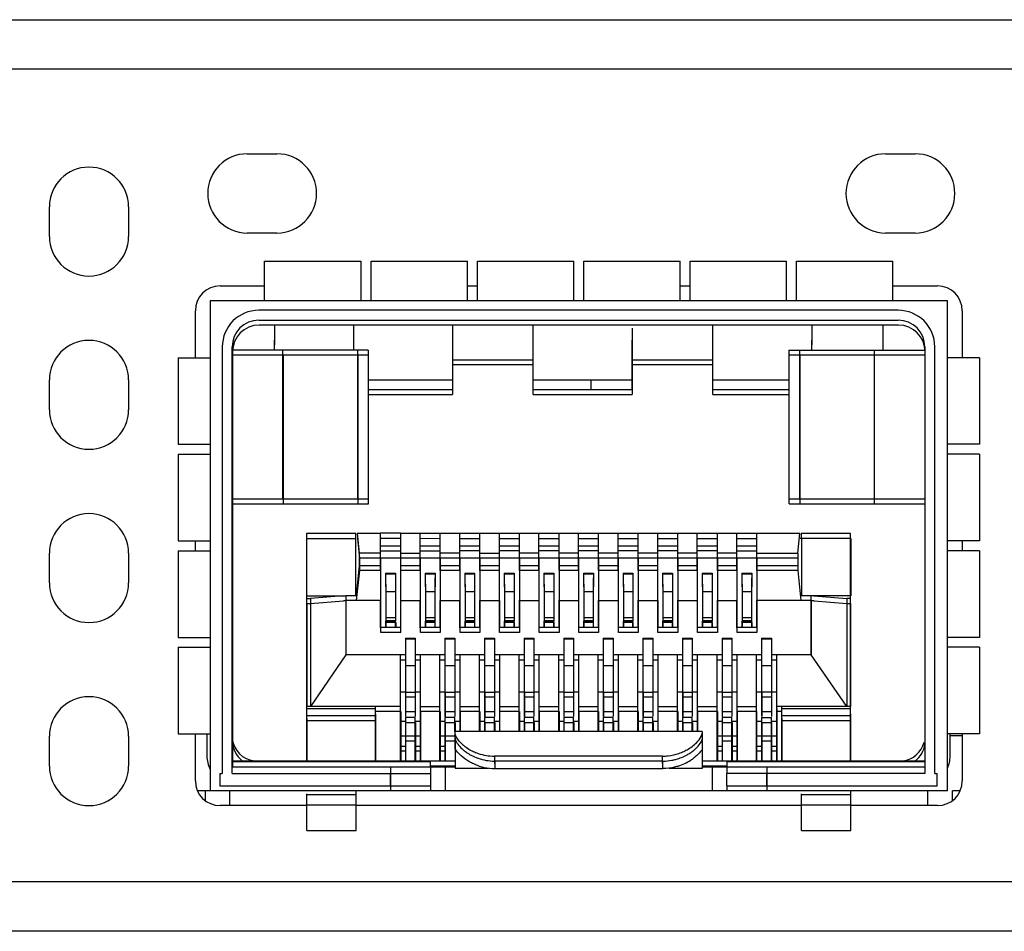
# Model space of a CAD drawing. Header units: millimetres. Extents: x -569 to -228, y 280 to 627.
# Tile 19 of 24: x -400 to -380, y 586 to 605. Entities that reach past the tile are written whole.
import ezdxf

# ---------------------------------------------------------------- set-up
doc = ezdxf.new("R2010")
doc.units = ezdxf.units.MM
doc.header["$LTSCALE"] = 32.67
doc.layers.add('00_COMPONENTS', color=7, linetype='CONTINUOUS')

msp = doc.modelspace()

# ---------------------------------------------------------------- linework, layer by layer
at = {"layer": '00_COMPONENTS', "color": 7}
for p, q in [((-444.346, 604.543), (-346.853, 604.543)), ((-395.501, 601.833), (-394.901, 601.833)), ((-395.501, 601.833), (-394.901, 601.833)), ((-382.601, 601.833), (-382.001, 601.833)), ((-382.601, 601.833), (-382.001, 601.833)), ((-399.501, 600.163), (-399.501, 600.763)), ((-399.501, 600.163), (-399.501, 600.763)), ((-397.901, 600.763), (-397.901, 600.163)), ((-397.901, 600.763), (-397.901, 600.163)), ((-394.901, 600.233), (-395.501, 600.233)), ((-394.901, 600.233), (-395.501, 600.233)), ((-382.001, 600.233), (-382.601, 600.233)), ((-382.001, 600.233), (-382.601, 600.233)), ((-395.151, 598.863), (-395.151, 599.663)), ((-395.151, 599.663), (-393.201, 599.663)), ((-393.201, 598.863), (-393.201, 599.663)), ((-393.001, 598.863), (-393.001, 599.663)), ((-393.001, 599.663), (-391.051, 599.663)), ((-391.051, 598.863), (-391.051, 599.663)), ((-390.851, 598.863), (-390.851, 599.663)), ((-390.851, 599.663), (-388.901, 599.663)), ((-388.901, 598.863), (-388.901, 599.663)), ((-388.701, 598.863), (-388.701, 599.663)), ((-388.701, 599.663), (-386.751, 599.663)), ((-386.751, 598.863), (-386.751, 599.663)), ((-386.551, 599.663), (-384.601, 599.663)), ((-386.551, 598.863), (-386.551, 599.663)), ((-384.601, 598.863), (-384.601, 599.663)), ((-384.401, 599.663), (-382.451, 599.663)), ((-384.401, 598.863), (-384.401, 599.663)), ((-382.451, 598.863), (-382.451, 599.663)), ((-396.051, 599.163), (-395.151, 599.163)), ((-391.051, 599.163), (-390.851, 599.163)), ((-386.751, 599.163), (-386.551, 599.163)), ((-382.451, 599.163), (-381.551, 599.163)), ((-396.251, 598.863), (-396.251, 588.963)), ((-381.351, 588.963), (-381.351, 598.863)), ((-396.551, 597.713), (-396.551, 598.663)), ((-382.347, 598.672), (-395.267, 598.672)), ((-381.051, 598.663), (-381.051, 597.713)), ((-395.267, 598.472), (-382.347, 598.472)), ((-382.341, 598.372), (-395.261, 598.372)), ((-394.951, 598.372), (-394.951, 597.973)), ((-393.351, 597.973), (-393.351, 598.372)), ((-391.351, 598.372), (-391.351, 596.972)), ((-389.721, 596.972), (-389.721, 598.372)), ((-387.721, 598.31), (-387.721, 596.972)), ((-386.091, 596.972), (-386.091, 598.372)), ((-384.091, 598.372), (-384.091, 597.973)), ((-382.651, 597.973), (-382.651, 598.372)), ((-394.957, 598.067), (-394.957, 597.863)), ((-393.357, 598.067), (-393.357, 597.863)), ((-391.357, 598.067), (-391.357, 597.072)), ((-389.727, 598.067), (-389.727, 597.072)), ((-387.727, 598.067), (-387.727, 597.072)), ((-386.097, 598.067), (-386.097, 597.072)), ((-384.097, 598.067), (-384.097, 597.863)), ((-382.657, 598.067), (-382.657, 597.863)), ((-396.007, 597.932), (-396.007, 589.312)), ((-395.807, 589.312), (-395.807, 597.932)), ((-393.058, 597.863), (-395.802, 597.863)), ((-395.801, 597.832), (-395.801, 589.438)), ((-393.273, 597.863), (-393.273, 594.863)), ((-393.058, 597.863), (-393.058, 594.863)), ((-384.556, 597.863), (-381.806, 597.863)), ((-384.556, 597.863), (-384.556, 594.863)), ((-384.34, 597.863), (-384.34, 594.863)), ((-381.807, 597.932), (-381.807, 589.312)), ((-381.801, 589.438), (-381.801, 597.832)), ((-381.607, 589.312), (-381.607, 597.932)), ((-396.901, 597.713), (-396.901, 595.963)), ((-396.901, 597.713), (-396.251, 597.713)), ((-393.052, 597.763), (-395.801, 597.763)), ((-393.268, 597.763), (-393.268, 594.763)), ((-393.052, 594.763), (-393.052, 597.763)), ((-381.807, 597.763), (-384.55, 597.763)), ((-384.55, 594.763), (-384.55, 597.763)), ((-384.335, 597.763), (-384.335, 594.763)), ((-380.701, 597.713), (-381.351, 597.713)), ((-380.701, 597.713), (-380.701, 595.963)), ((-399.501, 596.663), (-399.501, 597.263)), ((-399.501, 596.663), (-399.501, 597.263)), ((-397.901, 597.263), (-397.901, 596.663)), ((-397.901, 597.263), (-397.901, 596.663)), ((-393.052, 597.263), (-391.357, 597.263)), ((-389.721, 597.263), (-387.727, 597.263)), ((-388.553, 597.072), (-388.553, 597.263)), ((-386.091, 597.263), (-384.556, 597.263)), ((-393.058, 597.072), (-391.357, 597.072)), ((-389.727, 597.072), (-387.727, 597.072)), ((-386.097, 597.072), (-384.556, 597.072)), ((-393.058, 596.972), (-391.351, 596.972)), ((-389.721, 596.972), (-387.721, 596.972)), ((-386.091, 596.972), (-384.556, 596.972)), ((-396.901, 595.963), (-396.251, 595.963)), ((-380.701, 595.963), (-381.351, 595.963)), ((-396.901, 595.763), (-396.901, 594.013)), ((-396.901, 595.763), (-396.251, 595.763)), ((-380.701, 595.763), (-381.351, 595.763)), ((-380.701, 595.763), (-380.701, 594.013)), ((-395.801, 594.863), (-393.058, 594.863)), ((-384.556, 594.863), (-381.806, 594.863)), ((-395.801, 594.763), (-393.052, 594.763)), ((-384.55, 594.763), (-381.807, 594.763)), ((-394.307, 594.163), (-394.307, 589.562)), ((-393.307, 594.163), (-394.307, 594.163)), ((-394.301, 592.903), (-394.301, 594.063)), ((-394.301, 594.063), (-393.301, 594.063)), ((-393.307, 592.908), (-393.307, 594.163)), ((-392.807, 594.164), (-393.283, 594.163)), ((-393.283, 594.163), (-393.241, 593.763)), ((-393.277, 594.063), (-393.236, 593.663)), ((-392.407, 594.165), (-392.807, 594.165)), ((-392.807, 593.412), (-392.807, 594.164)), ((-392.801, 594.065), (-392.401, 594.065)), ((-392.407, 594.164), (-392.407, 593.412)), ((-392.007, 594.163), (-392.407, 594.164)), ((-391.607, 594.163), (-392.007, 594.164)), ((-392.007, 593.412), (-392.007, 594.164)), ((-392.001, 594.064), (-391.601, 594.063)), ((-384.331, 594.163), (-391.607, 594.163)), ((-391.607, 594.163), (-391.607, 593.412)), ((-391.207, 593.412), (-391.207, 594.163)), ((-391.201, 594.063), (-390.801, 594.063)), ((-390.807, 594.163), (-390.807, 593.412)), ((-390.407, 593.412), (-390.407, 594.163)), ((-390.401, 594.063), (-390.001, 594.063)), ((-390.007, 594.163), (-390.007, 593.412)), ((-389.607, 593.412), (-389.607, 594.163)), ((-389.601, 594.063), (-389.201, 594.063)), ((-389.207, 594.163), (-389.207, 593.412)), ((-388.807, 593.412), (-388.807, 594.163)), ((-388.801, 594.063), (-388.401, 594.063)), ((-388.407, 594.163), (-388.407, 593.412)), ((-388.007, 593.412), (-388.007, 594.163)), ((-388.001, 594.063), (-387.601, 594.063)), ((-387.607, 594.163), (-387.607, 593.412)), ((-387.207, 593.412), (-387.207, 594.163)), ((-387.201, 594.063), (-386.801, 594.063)), ((-386.807, 594.163), (-386.807, 593.412)), ((-386.407, 593.412), (-386.407, 594.163)), ((-386.401, 594.063), (-386.001, 594.063)), ((-386.007, 594.163), (-386.007, 593.412)), ((-385.607, 593.412), (-385.607, 594.163)), ((-385.601, 594.063), (-385.201, 594.063)), ((-385.207, 594.163), (-385.207, 593.412)), ((-384.373, 593.763), (-384.331, 594.163)), ((-383.301, 594.063), (-384.325, 594.063)), ((-383.307, 594.163), (-384.307, 594.163)), ((-384.307, 594.163), (-384.307, 594.063)), ((-384.301, 594.063), (-384.301, 592.908)), ((-383.307, 589.562), (-383.307, 594.163)), ((-383.301, 594.063), (-383.301, 592.903)), ((-396.901, 594.013), (-396.251, 594.013)), ((-396.551, 593.813), (-396.551, 594.013)), ((-392.807, 593.91), (-392.407, 593.91)), ((-392.007, 593.91), (-391.607, 593.91)), ((-391.207, 593.91), (-390.807, 593.91)), ((-390.407, 593.91), (-390.007, 593.91)), ((-389.607, 593.91), (-389.207, 593.91)), ((-388.807, 593.91), (-388.407, 593.91)), ((-388.007, 593.91), (-387.607, 593.91)), ((-387.207, 593.91), (-386.807, 593.91)), ((-386.407, 593.91), (-386.007, 593.91)), ((-385.607, 593.91), (-385.207, 593.91)), ((-380.701, 594.013), (-381.351, 594.013)), ((-381.051, 594.013), (-381.051, 593.813)), ((-399.501, 593.163), (-399.501, 593.763)), ((-399.501, 593.163), (-399.501, 593.763)), ((-397.901, 593.763), (-397.901, 593.163)), ((-397.901, 593.763), (-397.901, 593.163)), ((-396.901, 593.813), (-396.901, 592.063)), ((-396.901, 593.813), (-396.251, 593.813)), ((-393.241, 593.763), (-393.241, 593.512)), ((-392.807, 593.763), (-393.241, 593.763)), ((-393.236, 593.663), (-393.236, 593.412)), ((-384.367, 593.663), (-393.236, 593.663)), ((-392.801, 593.81), (-392.401, 593.81)), ((-392.801, 592.163), (-392.801, 593.663)), ((-392.407, 593.763), (-392.007, 593.763)), ((-392.401, 592.163), (-392.401, 593.663)), ((-392.001, 593.81), (-391.601, 593.81)), ((-392.001, 592.163), (-392.001, 593.663)), ((-391.207, 593.763), (-391.607, 593.763)), ((-391.601, 593.663), (-391.601, 592.163)), ((-390.801, 593.81), (-391.201, 593.81)), ((-391.201, 592.163), (-391.201, 593.663)), ((-390.807, 593.763), (-390.407, 593.763)), ((-390.801, 593.663), (-390.801, 592.163)), ((-390.001, 593.81), (-390.401, 593.81)), ((-390.401, 592.163), (-390.401, 593.663)), ((-389.607, 593.763), (-390.007, 593.763)), ((-390.001, 593.663), (-390.001, 592.163)), ((-389.201, 593.81), (-389.601, 593.81)), ((-389.601, 592.163), (-389.601, 593.663)), ((-388.807, 593.763), (-389.207, 593.763)), ((-389.201, 593.663), (-389.201, 592.163)), ((-388.401, 593.81), (-388.801, 593.81)), ((-388.801, 592.163), (-388.801, 593.663)), ((-388.007, 593.763), (-388.407, 593.763)), ((-388.401, 593.663), (-388.401, 592.163)), ((-387.601, 593.81), (-388.001, 593.81)), ((-388.001, 592.163), (-388.001, 593.663)), ((-387.207, 593.763), (-387.607, 593.763)), ((-387.601, 593.663), (-387.601, 592.163)), ((-386.801, 593.81), (-387.201, 593.81)), ((-387.201, 592.163), (-387.201, 593.663)), ((-386.407, 593.763), (-386.807, 593.763)), ((-386.801, 593.663), (-386.801, 592.163)), ((-386.001, 593.81), (-386.401, 593.81)), ((-386.401, 592.163), (-386.401, 593.663)), ((-385.607, 593.763), (-386.007, 593.763)), ((-386.001, 593.663), (-386.001, 592.163)), ((-385.601, 593.81), (-385.201, 593.81)), ((-385.601, 592.163), (-385.601, 593.663)), ((-385.207, 593.763), (-384.373, 593.763)), ((-385.201, 593.663), (-385.201, 592.163)), ((-384.373, 593.763), (-384.373, 593.512)), ((-384.367, 593.412), (-384.367, 593.663)), ((-380.701, 593.813), (-381.351, 593.813)), ((-380.701, 593.813), (-380.701, 592.063)), ((-393.241, 593.512), (-393.304, 592.908)), ((-393.241, 593.512), (-392.807, 593.512)), ((-392.407, 593.512), (-392.007, 593.512)), ((-391.607, 593.512), (-391.207, 593.512)), ((-390.807, 593.512), (-390.407, 593.512)), ((-390.007, 593.512), (-389.607, 593.512)), ((-389.207, 593.512), (-388.807, 593.512)), ((-388.407, 593.512), (-388.007, 593.512)), ((-387.607, 593.512), (-387.207, 593.512)), ((-386.807, 593.512), (-386.407, 593.512)), ((-386.007, 593.512), (-385.607, 593.512)), ((-385.207, 593.512), (-384.373, 593.512)), ((-393.236, 593.412), (-393.299, 592.808)), ((-392.801, 593.412), (-393.236, 593.412)), ((-392.707, 593.363), (-392.707, 593.084)), ((-392.707, 593.363), (-392.507, 593.363)), ((-392.507, 593.363), (-392.507, 593.084)), ((-392.501, 592.388), (-392.501, 593.263)), ((-392.001, 593.412), (-392.401, 593.412)), ((-391.907, 593.363), (-391.707, 593.363)), ((-391.907, 593.363), (-391.907, 593.084)), ((-391.707, 593.363), (-391.707, 593.084)), ((-391.701, 592.388), (-391.701, 593.263)), ((-391.201, 593.412), (-391.601, 593.412)), ((-391.107, 593.363), (-390.907, 593.363)), ((-391.107, 593.363), (-391.107, 593.084)), ((-390.907, 593.363), (-390.907, 593.084)), ((-390.901, 592.388), (-390.901, 593.263)), ((-390.401, 593.412), (-390.801, 593.412)), ((-390.307, 593.363), (-390.107, 593.363)), ((-390.307, 593.363), (-390.307, 593.084)), ((-390.107, 593.363), (-390.107, 593.084)), ((-390.101, 592.388), (-390.101, 593.263)), ((-389.601, 593.412), (-390.001, 593.412)), ((-389.507, 593.363), (-389.307, 593.363)), ((-389.507, 593.363), (-389.507, 593.084)), ((-389.307, 593.363), (-389.307, 593.084)), ((-389.301, 592.388), (-389.301, 593.263)), ((-388.801, 593.412), (-389.201, 593.412)), ((-388.707, 593.363), (-388.507, 593.363)), ((-388.707, 593.363), (-388.707, 593.084)), ((-388.507, 593.363), (-388.507, 593.084)), ((-388.501, 592.388), (-388.501, 593.263)), ((-388.001, 593.412), (-388.401, 593.412)), ((-387.907, 593.363), (-387.707, 593.363)), ((-387.907, 593.363), (-387.907, 593.084)), ((-387.707, 593.363), (-387.707, 593.084)), ((-387.701, 592.388), (-387.701, 593.263)), ((-387.201, 593.412), (-387.601, 593.412)), ((-387.107, 593.363), (-386.907, 593.363)), ((-387.107, 593.363), (-387.107, 593.084)), ((-386.907, 593.363), (-386.907, 593.084)), ((-386.901, 592.388), (-386.901, 593.263)), ((-386.401, 593.412), (-386.801, 593.412)), ((-386.307, 593.363), (-386.107, 593.363)), ((-386.307, 593.363), (-386.307, 593.084)), ((-386.107, 593.363), (-386.107, 593.084)), ((-386.101, 592.388), (-386.101, 593.263)), ((-385.601, 593.412), (-386.001, 593.412)), ((-385.507, 593.363), (-385.307, 593.363)), ((-385.507, 593.363), (-385.507, 593.084)), ((-385.307, 593.363), (-385.307, 593.084)), ((-385.301, 592.388), (-385.301, 593.263)), ((-384.367, 593.412), (-385.201, 593.412)), ((-384.304, 592.808), (-384.367, 593.412)), ((-392.701, 593.14), (-392.701, 592.263)), ((-391.901, 593.14), (-391.901, 592.263)), ((-391.101, 593.14), (-391.101, 592.263)), ((-390.301, 593.14), (-390.301, 592.263)), ((-389.501, 593.14), (-389.501, 592.263)), ((-388.701, 593.14), (-388.701, 592.263)), ((-387.901, 593.14), (-387.901, 592.263)), ((-387.101, 593.14), (-387.101, 592.263)), ((-386.301, 593.14), (-386.301, 592.263)), ((-385.501, 593.14), (-385.501, 592.263)), ((-394.307, 592.903), (-393.507, 592.903)), ((-394.307, 592.845), (-394.227, 592.845)), ((-393.564, 592.903), (-394.227, 592.845)), ((-394.227, 592.845), (-394.227, 590.663)), ((-393.507, 592.908), (-393.304, 592.908)), ((-393.507, 592.906), (-393.507, 591.708)), ((-384.307, 592.908), (-384.107, 592.906)), ((-383.307, 592.903), (-384.107, 592.903)), ((-384.107, 591.708), (-384.107, 592.903)), ((-384.05, 592.903), (-383.387, 592.845)), ((-383.307, 592.845), (-383.387, 592.845)), ((-383.387, 592.845), (-383.387, 590.663)), ((-394.301, 592.745), (-394.301, 590.663)), ((-394.301, 592.745), (-394.221, 592.745)), ((-394.221, 592.745), (-393.558, 592.803)), ((-394.221, 592.745), (-394.221, 590.663)), ((-393.501, 592.803), (-393.558, 592.803)), ((-393.301, 592.808), (-393.501, 592.806)), ((-393.501, 591.708), (-393.501, 592.803)), ((-392.801, 592.808), (-393.301, 592.808)), ((-392.807, 592.258), (-392.807, 592.808)), ((-392.407, 592.808), (-392.407, 592.258)), ((-392.401, 592.808), (-392.001, 592.808)), ((-392.007, 592.258), (-392.007, 592.808)), ((-391.607, 592.808), (-391.607, 592.258)), ((-391.601, 592.808), (-391.201, 592.808)), ((-391.207, 592.258), (-391.207, 592.808)), ((-390.807, 592.808), (-390.807, 592.258)), ((-390.801, 592.808), (-390.401, 592.808)), ((-390.407, 592.808), (-390.407, 592.258)), ((-390.007, 592.813), (-390.007, 592.258)), ((-390.001, 592.808), (-389.601, 592.808)), ((-389.607, 592.808), (-389.607, 592.258)), ((-389.207, 592.813), (-389.207, 592.258)), ((-389.201, 592.808), (-388.801, 592.808)), ((-388.807, 592.808), (-388.807, 592.258)), ((-388.407, 592.813), (-388.407, 592.258)), ((-388.401, 592.808), (-388.001, 592.808)), ((-388.007, 592.808), (-388.007, 592.258)), ((-387.607, 592.813), (-387.607, 592.258)), ((-387.601, 592.808), (-387.201, 592.808)), ((-387.207, 592.808), (-387.207, 592.258)), ((-386.807, 592.813), (-386.807, 592.258)), ((-386.801, 592.808), (-386.401, 592.808)), ((-386.407, 592.808), (-386.407, 592.258)), ((-386.007, 592.813), (-386.007, 592.258)), ((-386.001, 592.808), (-385.601, 592.808)), ((-385.607, 592.258), (-385.607, 592.808)), ((-385.207, 592.813), (-385.207, 592.258)), ((-384.301, 592.808), (-385.201, 592.808)), ((-384.101, 592.806), (-384.301, 592.808)), ((-384.101, 591.708), (-384.101, 592.806)), ((-384.044, 592.803), (-384.101, 592.803)), ((-384.044, 592.803), (-383.381, 592.745)), ((-383.381, 592.745), (-383.301, 592.745)), ((-383.381, 592.745), (-383.381, 590.663)), ((-383.301, 590.663), (-383.301, 592.745)), ((-392.407, 592.263), (-392.807, 592.263)), ((-392.707, 592.388), (-392.707, 592.263)), ((-392.701, 592.388), (-392.501, 592.388)), ((-392.507, 592.263), (-392.507, 592.388)), ((-392.501, 592.363), (-392.501, 592.263)), ((-391.607, 592.263), (-392.007, 592.263)), ((-391.907, 592.388), (-391.907, 592.263)), ((-391.901, 592.388), (-391.701, 592.388)), ((-391.707, 592.263), (-391.707, 592.388)), ((-391.701, 592.263), (-391.701, 592.363)), ((-390.807, 592.263), (-391.207, 592.263)), ((-391.107, 592.388), (-391.107, 592.263)), ((-391.101, 592.388), (-390.901, 592.388)), ((-390.907, 592.388), (-390.907, 592.263)), ((-390.901, 592.263), (-390.901, 592.363)), ((-390.007, 592.263), (-390.407, 592.263)), ((-390.307, 592.388), (-390.307, 592.263)), ((-390.301, 592.388), (-390.101, 592.388)), ((-390.107, 592.263), (-390.107, 592.388)), ((-390.101, 592.263), (-390.101, 592.363)), ((-389.207, 592.263), (-389.607, 592.263)), ((-389.507, 592.388), (-389.507, 592.263)), ((-389.501, 592.388), (-389.301, 592.388)), ((-389.307, 592.263), (-389.307, 592.388)), ((-389.301, 592.263), (-389.301, 592.363)), ((-388.407, 592.263), (-388.807, 592.263)), ((-388.707, 592.388), (-388.707, 592.263)), ((-388.701, 592.388), (-388.501, 592.388)), ((-388.507, 592.263), (-388.507, 592.388)), ((-388.501, 592.263), (-388.501, 592.363)), ((-387.607, 592.263), (-388.007, 592.263)), ((-387.907, 592.388), (-387.907, 592.263)), ((-387.901, 592.388), (-387.701, 592.388)), ((-387.707, 592.263), (-387.707, 592.388)), ((-387.701, 592.263), (-387.701, 592.363)), ((-386.807, 592.263), (-387.207, 592.263)), ((-387.107, 592.388), (-387.107, 592.263)), ((-387.101, 592.388), (-386.901, 592.388)), ((-386.907, 592.263), (-386.907, 592.388)), ((-386.901, 592.263), (-386.901, 592.363)), ((-386.007, 592.263), (-386.407, 592.263)), ((-386.307, 592.388), (-386.307, 592.263)), ((-386.301, 592.388), (-386.101, 592.388)), ((-386.107, 592.263), (-386.107, 592.388)), ((-386.101, 592.263), (-386.101, 592.363)), ((-385.207, 592.263), (-385.607, 592.263)), ((-385.507, 592.388), (-385.507, 592.263)), ((-385.501, 592.388), (-385.301, 592.388)), ((-385.307, 592.263), (-385.307, 592.388)), ((-385.301, 592.363), (-385.301, 592.263)), ((-396.901, 592.063), (-396.251, 592.063)), ((-392.401, 592.163), (-392.801, 592.163)), ((-392.307, 592.046), (-392.107, 592.046)), ((-392.307, 592.046), (-392.307, 590.464)), ((-392.107, 592.046), (-392.107, 590.464)), ((-391.601, 592.163), (-392.001, 592.163)), ((-391.507, 592.046), (-391.307, 592.046)), ((-391.507, 592.046), (-391.507, 590.464)), ((-391.307, 592.046), (-391.307, 590.464)), ((-390.801, 592.163), (-391.201, 592.163)), ((-390.707, 592.046), (-390.507, 592.046)), ((-390.707, 592.046), (-390.707, 590.464)), ((-390.507, 592.046), (-390.507, 590.464)), ((-390.001, 592.163), (-390.401, 592.163)), ((-389.907, 592.046), (-389.707, 592.046)), ((-389.907, 592.046), (-389.907, 590.464)), ((-389.707, 592.046), (-389.707, 590.464)), ((-389.201, 592.163), (-389.601, 592.163)), ((-389.107, 592.046), (-388.907, 592.046)), ((-389.107, 592.046), (-389.107, 590.464)), ((-388.907, 592.046), (-388.907, 590.464)), ((-388.401, 592.163), (-388.801, 592.163)), ((-388.307, 592.046), (-388.107, 592.046)), ((-388.307, 592.046), (-388.307, 590.464)), ((-388.107, 592.046), (-388.107, 590.464)), ((-387.601, 592.163), (-388.001, 592.163)), ((-387.507, 592.046), (-387.307, 592.046)), ((-387.507, 592.046), (-387.507, 590.464)), ((-387.307, 592.046), (-387.307, 590.464)), ((-386.801, 592.163), (-387.201, 592.163)), ((-386.707, 592.046), (-386.507, 592.046)), ((-386.707, 592.046), (-386.707, 590.464)), ((-386.507, 592.046), (-386.507, 590.464)), ((-386.001, 592.163), (-386.401, 592.163)), ((-385.907, 592.046), (-385.707, 592.046)), ((-385.907, 592.046), (-385.907, 590.464)), ((-385.707, 592.046), (-385.707, 590.464)), ((-385.201, 592.163), (-385.601, 592.163)), ((-385.107, 592.046), (-384.907, 592.046)), ((-385.107, 592.046), (-385.107, 590.464)), ((-384.907, 592.046), (-384.907, 590.464)), ((-380.701, 592.063), (-381.351, 592.063)), ((-396.901, 591.863), (-396.901, 590.113)), ((-396.901, 591.863), (-396.251, 591.863)), ((-380.701, 591.863), (-381.351, 591.863)), ((-380.701, 591.863), (-380.701, 590.113)), ((-393.507, 591.708), (-394.227, 590.663)), ((-392.307, 591.708), (-393.507, 591.708)), ((-392.407, 589.562), (-392.407, 591.708)), ((-391.507, 591.708), (-392.107, 591.708)), ((-392.007, 591.708), (-392.007, 589.562)), ((-391.607, 589.562), (-391.607, 591.708)), ((-390.707, 591.708), (-391.307, 591.708)), ((-391.207, 591.708), (-391.207, 590.162)), ((-390.807, 590.162), (-390.807, 591.708)), ((-389.907, 591.708), (-390.507, 591.708)), ((-390.407, 591.708), (-390.407, 590.162)), ((-390.007, 590.162), (-390.007, 591.708)), ((-389.107, 591.708), (-389.707, 591.708)), ((-389.607, 591.708), (-389.607, 590.162)), ((-389.207, 590.162), (-389.207, 591.708)), ((-388.307, 591.708), (-388.907, 591.708)), ((-388.807, 591.708), (-388.807, 590.162)), ((-388.407, 590.162), (-388.407, 591.708)), ((-387.507, 591.708), (-388.107, 591.708)), ((-388.007, 591.708), (-388.007, 590.162)), ((-387.607, 590.162), (-387.607, 591.708)), ((-386.707, 591.708), (-387.307, 591.708)), ((-387.207, 591.708), (-387.207, 590.162)), ((-386.807, 590.162), (-386.807, 591.708)), ((-385.907, 591.708), (-386.507, 591.708)), ((-386.407, 591.708), (-386.407, 590.162)), ((-386.007, 589.562), (-386.007, 591.708)), ((-385.107, 591.708), (-385.707, 591.708)), ((-385.607, 591.708), (-385.607, 589.562)), ((-385.207, 589.562), (-385.207, 591.708)), ((-384.107, 591.708), (-384.907, 591.708)), ((-384.807, 591.708), (-384.807, 589.562)), ((-383.387, 590.663), (-384.107, 591.708)), ((-392.401, 591.608), (-392.307, 591.608)), ((-392.107, 591.608), (-392.001, 591.608)), ((-391.601, 591.608), (-391.507, 591.608)), ((-391.307, 591.608), (-391.201, 591.608)), ((-390.801, 591.608), (-390.707, 591.608)), ((-390.507, 591.608), (-390.401, 591.608)), ((-390.001, 591.608), (-389.907, 591.608)), ((-389.707, 591.608), (-389.601, 591.608)), ((-389.201, 591.608), (-389.107, 591.608)), ((-388.907, 591.608), (-388.801, 591.608)), ((-388.401, 591.608), (-388.307, 591.608)), ((-388.107, 591.608), (-388.001, 591.608)), ((-387.601, 591.608), (-387.507, 591.608)), ((-387.307, 591.608), (-387.201, 591.608)), ((-386.801, 591.608), (-386.707, 591.608)), ((-386.507, 591.608), (-386.401, 591.608)), ((-386.001, 591.608), (-385.907, 591.608)), ((-385.707, 591.608), (-385.601, 591.608)), ((-385.201, 591.608), (-385.107, 591.608)), ((-384.907, 591.608), (-384.801, 591.608)), ((-392.407, 590.963), (-392.307, 590.963)), ((-392.301, 590.939), (-392.301, 590.461)), ((-392.107, 590.963), (-392.007, 590.963)), ((-392.101, 590.461), (-392.101, 590.938)), ((-391.607, 590.963), (-391.507, 590.963)), ((-391.501, 590.939), (-391.501, 590.461)), ((-391.307, 590.963), (-391.207, 590.963)), ((-391.301, 590.461), (-391.301, 590.938)), ((-390.807, 590.963), (-390.707, 590.963)), ((-390.701, 590.939), (-390.701, 590.461)), ((-390.507, 590.963), (-390.407, 590.963)), ((-390.501, 590.461), (-390.501, 590.938)), ((-390.007, 590.963), (-389.907, 590.963)), ((-389.901, 590.939), (-389.901, 590.461)), ((-389.707, 590.963), (-389.607, 590.963)), ((-389.701, 590.461), (-389.701, 590.938)), ((-389.207, 590.963), (-389.107, 590.963)), ((-389.101, 590.939), (-389.101, 590.461)), ((-388.907, 590.963), (-388.807, 590.963)), ((-388.901, 590.461), (-388.901, 590.938)), ((-388.407, 590.963), (-388.307, 590.963)), ((-388.301, 590.939), (-388.301, 590.461)), ((-388.107, 590.963), (-388.007, 590.963)), ((-388.101, 590.461), (-388.101, 590.938)), ((-387.607, 590.963), (-387.507, 590.963)), ((-387.501, 590.939), (-387.501, 590.461)), ((-387.307, 590.963), (-387.207, 590.963)), ((-387.301, 590.461), (-387.301, 590.938)), ((-386.807, 590.963), (-386.707, 590.963)), ((-386.701, 590.939), (-386.701, 590.461)), ((-386.507, 590.963), (-386.407, 590.963)), ((-386.501, 590.461), (-386.501, 590.938)), ((-386.007, 590.963), (-385.907, 590.963)), ((-385.901, 590.939), (-385.901, 590.461)), ((-385.707, 590.963), (-385.607, 590.963)), ((-385.701, 590.461), (-385.701, 590.938)), ((-385.207, 590.963), (-385.107, 590.963)), ((-385.101, 590.939), (-385.101, 590.461)), ((-384.907, 590.963), (-384.807, 590.963)), ((-384.901, 590.461), (-384.901, 590.938)), ((-392.407, 590.663), (-394.307, 590.663)), ((-392.907, 589.562), (-392.907, 590.663)), ((-392.007, 590.663), (-391.607, 590.663)), ((-391.207, 590.663), (-390.807, 590.663)), ((-390.407, 590.663), (-390.007, 590.663)), ((-389.607, 590.663), (-389.207, 590.663)), ((-388.807, 590.663), (-388.407, 590.663)), ((-388.007, 590.663), (-387.607, 590.663)), ((-387.207, 590.663), (-386.807, 590.663)), ((-386.407, 590.663), (-386.007, 590.663)), ((-385.607, 590.663), (-385.207, 590.663)), ((-383.307, 590.663), (-384.807, 590.663)), ((-384.707, 590.663), (-384.707, 589.562)), ((-392.401, 590.563), (-392.901, 590.563)), ((-392.901, 589.562), (-392.901, 590.518)), ((-392.401, 590.563), (-392.401, 589.562)), ((-392.107, 590.441), (-392.307, 590.441)), ((-392.307, 590.441), (-392.307, 589.562)), ((-392.107, 589.562), (-392.107, 590.441)), ((-391.601, 590.563), (-392.001, 590.563)), ((-392.001, 590.563), (-392.001, 589.562)), ((-391.601, 590.563), (-391.601, 589.562)), ((-391.307, 590.441), (-391.507, 590.441)), ((-391.507, 590.441), (-391.507, 589.562)), ((-391.307, 590.162), (-391.307, 590.441)), ((-390.801, 590.563), (-391.201, 590.563)), ((-391.201, 590.563), (-391.201, 590.162)), ((-390.801, 590.563), (-390.801, 590.162)), ((-390.507, 590.441), (-390.707, 590.441)), ((-390.707, 590.441), (-390.707, 590.162)), ((-390.507, 590.162), (-390.507, 590.441)), ((-390.001, 590.563), (-390.401, 590.563)), ((-390.401, 590.563), (-390.401, 590.162)), ((-390.001, 590.563), (-390.001, 590.162)), ((-389.707, 590.441), (-389.907, 590.441)), ((-389.907, 590.441), (-389.907, 590.162)), ((-389.707, 590.162), (-389.707, 590.441)), ((-389.201, 590.563), (-389.601, 590.563)), ((-389.601, 590.563), (-389.601, 590.162)), ((-389.201, 590.563), (-389.201, 590.162)), ((-388.907, 590.441), (-389.107, 590.441)), ((-389.107, 590.441), (-389.107, 590.162)), ((-388.907, 590.162), (-388.907, 590.441)), ((-388.401, 590.563), (-388.801, 590.563)), ((-388.801, 590.563), (-388.801, 590.162)), ((-388.401, 590.563), (-388.401, 590.162)), ((-388.107, 590.441), (-388.307, 590.441)), ((-388.307, 590.441), (-388.307, 590.162)), ((-388.107, 590.162), (-388.107, 590.441)), ((-387.601, 590.563), (-388.001, 590.563)), ((-388.001, 590.563), (-388.001, 590.162)), ((-387.601, 590.563), (-387.601, 590.162)), ((-387.307, 590.441), (-387.507, 590.441)), ((-387.507, 590.441), (-387.507, 590.162)), ((-387.307, 590.162), (-387.307, 590.441)), ((-386.801, 590.563), (-387.201, 590.563)), ((-387.201, 590.563), (-387.201, 590.162)), ((-386.801, 590.563), (-386.801, 590.162)), ((-386.507, 590.441), (-386.707, 590.441)), ((-386.707, 590.441), (-386.707, 590.162)), ((-386.507, 590.162), (-386.507, 590.441)), ((-386.001, 590.563), (-386.401, 590.563)), ((-386.401, 590.563), (-386.401, 590.162)), ((-386.001, 590.563), (-386.001, 589.562)), ((-385.707, 590.441), (-385.907, 590.441)), ((-385.907, 590.441), (-385.907, 589.562)), ((-385.707, 589.562), (-385.707, 590.441)), ((-385.201, 590.563), (-385.601, 590.563)), ((-385.601, 590.563), (-385.601, 589.562)), ((-385.201, 589.562), (-385.201, 590.563)), ((-385.107, 590.441), (-384.907, 590.441)), ((-385.107, 590.441), (-385.107, 589.562)), ((-384.907, 589.562), (-384.907, 590.441)), ((-384.801, 590.625), (-384.801, 589.562)), ((-384.701, 590.563), (-384.801, 590.563)), ((-383.301, 589.562), (-383.301, 590.518)), ((-394.301, 590.423), (-394.301, 589.562)), ((-392.307, 590.363), (-392.401, 590.363)), ((-392.301, 590.341), (-392.101, 590.341)), ((-392.301, 590.341), (-392.301, 589.562)), ((-392.001, 590.363), (-392.107, 590.363)), ((-392.101, 590.341), (-392.101, 589.562)), ((-391.507, 590.363), (-391.601, 590.363)), ((-391.501, 590.341), (-391.301, 590.341)), ((-391.501, 590.341), (-391.501, 589.562)), ((-391.201, 590.363), (-391.307, 590.363)), ((-391.301, 590.341), (-391.301, 590.162)), ((-390.707, 590.363), (-390.801, 590.363)), ((-390.701, 590.341), (-390.501, 590.341)), ((-390.701, 590.341), (-390.701, 590.162)), ((-390.401, 590.363), (-390.507, 590.363)), ((-390.501, 590.341), (-390.501, 590.162)), ((-389.907, 590.363), (-390.001, 590.363)), ((-389.901, 590.341), (-389.701, 590.341)), ((-389.901, 590.341), (-389.901, 590.162)), ((-389.601, 590.363), (-389.707, 590.363)), ((-389.701, 590.341), (-389.701, 590.162)), ((-389.107, 590.363), (-389.201, 590.363)), ((-389.101, 590.341), (-388.901, 590.341)), ((-389.101, 590.341), (-389.101, 590.162)), ((-388.801, 590.363), (-388.907, 590.363)), ((-388.901, 590.341), (-388.901, 590.162)), ((-388.307, 590.363), (-388.401, 590.363)), ((-388.301, 590.341), (-388.101, 590.341)), ((-388.301, 590.341), (-388.301, 590.162)), ((-388.001, 590.363), (-388.107, 590.363)), ((-388.101, 590.341), (-388.101, 590.162)), ((-387.507, 590.363), (-387.601, 590.363)), ((-387.501, 590.341), (-387.301, 590.341)), ((-387.501, 590.341), (-387.501, 590.162)), ((-387.201, 590.363), (-387.307, 590.363)), ((-387.301, 590.341), (-387.301, 590.162)), ((-386.707, 590.363), (-386.801, 590.363)), ((-386.701, 590.341), (-386.501, 590.341)), ((-386.701, 590.341), (-386.701, 590.162)), ((-386.401, 590.363), (-386.507, 590.363)), ((-386.501, 590.341), (-386.501, 590.162)), ((-385.907, 590.363), (-386.001, 590.363)), ((-385.901, 590.341), (-385.701, 590.341)), ((-385.901, 590.341), (-385.901, 589.562)), ((-385.601, 590.363), (-385.707, 590.363)), ((-385.701, 590.341), (-385.701, 589.562)), ((-385.107, 590.363), (-385.201, 590.363)), ((-385.101, 590.341), (-384.901, 590.341)), ((-385.101, 590.341), (-385.101, 589.562)), ((-384.801, 590.363), (-384.907, 590.363)), ((-384.901, 589.562), (-384.901, 590.341)), ((-384.701, 590.423), (-384.701, 589.562)), ((-399.501, 589.463), (-399.501, 590.063)), ((-399.501, 589.463), (-399.501, 590.063)), ((-397.901, 590.063), (-397.901, 589.463)), ((-397.901, 590.063), (-397.901, 589.463)), ((-396.901, 590.113), (-396.251, 590.113)), ((-396.551, 589.163), (-396.551, 590.113)), ((-396.317, 590.113), (-396.317, 589.663)), ((-392.307, 590.063), (-392.407, 590.063)), ((-392.307, 590.071), (-392.107, 590.071)), ((-392.007, 590.063), (-392.107, 590.063)), ((-391.507, 590.063), (-391.607, 590.063)), ((-391.507, 590.071), (-391.307, 590.071)), ((-386.307, 590.162), (-391.307, 590.162)), ((-391.307, 590.162), (-391.307, 589.813)), ((-386.307, 590.162), (-386.307, 590.029)), ((-386.301, 589.421), (-386.301, 590.062)), ((-385.907, 590.063), (-386.007, 590.063)), ((-385.907, 590.071), (-385.707, 590.071)), ((-385.607, 590.063), (-385.707, 590.063)), ((-385.107, 590.063), (-385.207, 590.063)), ((-385.107, 590.071), (-384.907, 590.071)), ((-384.807, 590.063), (-384.907, 590.063)), ((-380.701, 590.113), (-381.351, 590.113)), ((-381.297, 589.663), (-381.297, 590.113)), ((-381.297, 590.081), (-381.051, 590.081)), ((-381.051, 590.113), (-381.051, 589.163)), ((-392.407, 589.863), (-392.307, 589.863)), ((-392.301, 589.971), (-392.101, 589.971)), ((-392.107, 589.863), (-392.007, 589.863)), ((-391.607, 589.863), (-391.507, 589.863)), ((-391.501, 589.971), (-391.301, 589.971)), ((-391.304, 589.908), (-391.307, 589.913)), ((-391.301, 590.029), (-391.301, 589.813)), ((-386.007, 589.863), (-385.907, 589.863)), ((-385.901, 589.971), (-385.701, 589.971)), ((-385.707, 589.863), (-385.607, 589.863)), ((-385.207, 589.863), (-385.107, 589.863)), ((-385.101, 589.971), (-384.901, 589.971)), ((-384.907, 589.863), (-384.807, 589.863)), ((-392.301, 589.763), (-392.401, 589.763)), ((-392.001, 589.763), (-392.101, 589.763)), ((-391.501, 589.763), (-391.601, 589.763)), ((-391.3, 589.811), (-391.301, 589.813)), ((-391.3, 589.811), (-391.301, 589.813)), ((-391.301, 589.8), (-391.301, 589.421)), ((-387.107, 589.663), (-390.507, 589.663)), ((-385.901, 589.763), (-386.001, 589.763)), ((-385.601, 589.763), (-385.701, 589.763)), ((-385.101, 589.763), (-385.201, 589.763)), ((-384.801, 589.763), (-384.901, 589.763)), ((-391.307, 589.562), (-395.807, 589.562)), ((-391.301, 589.438), (-395.801, 589.438)), ((-391.807, 589.562), (-391.807, 589.45)), ((-391.301, 589.462), (-391.801, 589.462)), ((-391.801, 589.438), (-391.801, 588.963)), ((-387.101, 589.563), (-390.501, 589.563)), ((-381.807, 589.562), (-386.307, 589.562)), ((-385.801, 589.462), (-386.301, 589.462)), ((-381.801, 589.438), (-386.301, 589.438)), ((-385.807, 589.562), (-385.807, 589.45)), ((-385.801, 589.312), (-385.801, 589.438)), ((-396.057, 589.312), (-396.007, 589.312)), ((-396.057, 589.312), (-396.057, 589.063)), ((-395.807, 589.312), (-391.807, 589.312)), ((-391.301, 589.421), (-390.624, 589.421)), ((-390.501, 589.413), (-387.101, 589.413)), ((-386.978, 589.421), (-386.301, 589.421)), ((-381.807, 589.312), (-385.807, 589.312)), ((-385.807, 589.063), (-385.807, 589.312)), ((-381.607, 589.312), (-381.557, 589.312)), ((-381.557, 589.063), (-381.557, 589.312)), ((-396.057, 589.063), (-391.807, 589.063)), ((-385.807, 589.063), (-381.557, 589.063)), ((-385.801, 588.963), (-385.801, 589.063)), ((-381.351, 588.963), (-396.509, 588.963)), ((-396.351, 588.963), (-396.351, 588.764)), ((-394.301, 588.163), (-394.301, 588.903)), ((-393.301, 588.163), (-393.301, 588.963)), ((-384.301, 588.163), (-384.301, 588.903)), ((-383.301, 588.163), (-383.301, 588.963)), ((-381.094, 588.963), (-381.251, 588.963)), ((-381.251, 588.764), (-381.251, 588.963)), ((-394.307, 588.663), (-396.051, 588.663)), ((-384.307, 588.663), (-393.307, 588.663)), ((-381.551, 588.663), (-383.307, 588.663)), ((-394.301, 588.163), (-393.301, 588.163)), ((-384.301, 588.163), (-383.301, 588.163)), ((-359.126, 586.123), (-441.626, 586.123))]:
    msp.add_line(p, q, dxfattribs=at)
at = {"layer": '00_COMPONENTS', "color": 4}
for p, q in [((-346.474, 603.543), (-444.726, 603.543)), ((-381.351, 598.863), (-396.251, 598.863)), ((-394.78, 594.863), (-394.78, 597.863)), ((-382.834, 597.863), (-382.834, 594.863)), ((-394.775, 597.763), (-394.775, 594.763)), ((-391.357, 597.672), (-389.727, 597.672)), ((-387.727, 597.672), (-386.097, 597.672)), ((-382.828, 594.763), (-382.828, 597.763)), ((-389.721, 597.572), (-391.351, 597.572)), ((-386.091, 597.572), (-387.721, 597.572)), ((-392.707, 593.349), (-392.507, 593.349)), ((-391.907, 593.349), (-391.707, 593.349)), ((-391.107, 593.349), (-390.907, 593.349)), ((-390.307, 593.349), (-390.107, 593.349)), ((-389.507, 593.349), (-389.307, 593.349)), ((-388.707, 593.349), (-388.507, 593.349)), ((-387.907, 593.349), (-387.707, 593.349)), ((-387.107, 593.349), (-386.907, 593.349)), ((-386.307, 593.349), (-386.107, 593.349)), ((-385.507, 593.349), (-385.307, 593.349)), ((-392.501, 592.984), (-392.701, 592.984)), ((-391.701, 592.984), (-391.901, 592.984)), ((-390.901, 592.984), (-391.101, 592.984)), ((-390.101, 592.984), (-390.301, 592.984)), ((-389.301, 592.984), (-389.501, 592.984)), ((-388.501, 592.984), (-388.701, 592.984)), ((-387.701, 592.984), (-387.901, 592.984)), ((-386.901, 592.984), (-387.101, 592.984)), ((-386.101, 592.984), (-386.301, 592.984)), ((-385.301, 592.984), (-385.501, 592.984)), ((-392.501, 592.457), (-392.701, 592.457)), ((-391.701, 592.457), (-391.901, 592.457)), ((-390.901, 592.457), (-391.101, 592.457)), ((-390.101, 592.457), (-390.301, 592.457)), ((-389.301, 592.457), (-389.501, 592.457)), ((-388.501, 592.457), (-388.701, 592.457)), ((-387.701, 592.457), (-387.901, 592.457)), ((-386.901, 592.457), (-387.101, 592.457)), ((-386.101, 592.457), (-386.301, 592.457)), ((-385.301, 592.457), (-385.501, 592.457)), ((-392.701, 592.405), (-392.501, 592.405)), ((-392.501, 592.363), (-392.701, 592.363)), ((-391.901, 592.405), (-391.701, 592.405)), ((-391.701, 592.363), (-391.901, 592.363)), ((-391.101, 592.405), (-390.901, 592.405)), ((-390.901, 592.363), (-391.101, 592.363)), ((-390.301, 592.405), (-390.101, 592.405)), ((-390.101, 592.363), (-390.301, 592.363)), ((-389.501, 592.405), (-389.301, 592.405)), ((-389.301, 592.363), (-389.501, 592.363)), ((-388.701, 592.405), (-388.501, 592.405)), ((-388.501, 592.363), (-388.701, 592.363)), ((-387.901, 592.405), (-387.701, 592.405)), ((-387.701, 592.363), (-387.901, 592.363)), ((-387.101, 592.405), (-386.901, 592.405)), ((-386.901, 592.363), (-387.101, 592.363)), ((-386.301, 592.405), (-386.101, 592.405)), ((-386.101, 592.363), (-386.301, 592.363)), ((-385.501, 592.405), (-385.301, 592.405)), ((-385.301, 592.363), (-385.501, 592.363)), ((-392.107, 592.025), (-392.307, 592.025)), ((-391.307, 592.025), (-391.507, 592.025)), ((-390.507, 592.025), (-390.707, 592.025)), ((-389.707, 592.025), (-389.907, 592.025)), ((-388.907, 592.025), (-389.107, 592.025)), ((-388.107, 592.025), (-388.307, 592.025)), ((-387.307, 592.025), (-387.507, 592.025)), ((-386.507, 592.025), (-386.707, 592.025)), ((-385.707, 592.025), (-385.907, 592.025)), ((-384.907, 592.025), (-385.107, 592.025)), ((-392.307, 591.497), (-392.107, 591.497)), ((-391.507, 591.497), (-391.307, 591.497)), ((-390.707, 591.497), (-390.507, 591.497)), ((-389.907, 591.497), (-389.707, 591.497)), ((-389.107, 591.497), (-388.907, 591.497)), ((-388.307, 591.497), (-388.107, 591.497)), ((-387.507, 591.497), (-387.307, 591.497)), ((-386.707, 591.497), (-386.507, 591.497)), ((-385.907, 591.497), (-385.707, 591.497)), ((-385.107, 591.497), (-384.907, 591.497)), ((-392.307, 590.952), (-392.107, 590.952)), ((-392.101, 590.852), (-392.301, 590.852)), ((-391.507, 590.952), (-391.307, 590.952)), ((-391.301, 590.852), (-391.501, 590.852)), ((-390.707, 590.952), (-390.507, 590.952)), ((-390.501, 590.852), (-390.701, 590.852)), ((-389.907, 590.952), (-389.707, 590.952)), ((-389.701, 590.852), (-389.901, 590.852)), ((-389.107, 590.952), (-388.907, 590.952)), ((-388.901, 590.852), (-389.101, 590.852)), ((-388.307, 590.952), (-388.107, 590.952)), ((-388.101, 590.852), (-388.301, 590.852)), ((-387.507, 590.952), (-387.307, 590.952)), ((-387.301, 590.852), (-387.501, 590.852)), ((-386.707, 590.952), (-386.507, 590.952)), ((-386.501, 590.852), (-386.701, 590.852)), ((-385.907, 590.952), (-385.707, 590.952)), ((-385.701, 590.852), (-385.901, 590.852)), ((-384.907, 590.952), (-385.107, 590.952)), ((-384.901, 590.852), (-385.101, 590.852)), ((-394.307, 590.625), (-392.907, 590.625)), ((-392.907, 590.478), (-394.307, 590.478)), ((-392.107, 590.561), (-392.307, 590.561)), ((-391.307, 590.561), (-391.507, 590.561)), ((-390.507, 590.561), (-390.707, 590.561)), ((-389.707, 590.561), (-389.907, 590.561)), ((-388.907, 590.561), (-389.107, 590.561)), ((-388.107, 590.561), (-388.307, 590.561)), ((-387.307, 590.561), (-387.507, 590.561)), ((-386.507, 590.561), (-386.707, 590.561)), ((-385.707, 590.561), (-385.907, 590.561)), ((-384.907, 590.561), (-385.107, 590.561)), ((-384.707, 590.625), (-383.307, 590.625)), ((-383.307, 590.478), (-384.707, 590.478)), ((-392.901, 590.378), (-394.301, 590.378)), ((-383.301, 590.378), (-384.701, 590.378)), ((-390.507, 589.663), (-390.507, 589.513)), ((-387.107, 589.513), (-387.107, 589.663)), ((-391.807, 589.55), (-395.807, 589.55)), ((-392.601, 588.963), (-392.601, 589.438)), ((-391.501, 589.438), (-391.501, 588.963)), ((-390.501, 589.563), (-390.501, 589.413)), ((-387.101, 589.413), (-387.101, 589.563)), ((-386.101, 588.963), (-386.101, 589.438)), ((-381.807, 589.55), (-385.807, 589.55)), ((-385.001, 589.438), (-385.001, 588.963)), ((-392.607, 589.063), (-392.607, 589.312)), ((-385.007, 589.312), (-385.007, 589.063)), ((-395.851, 588.663), (-395.851, 588.963)), ((-394.301, 588.886), (-393.301, 588.886)), ((-384.301, 588.886), (-383.301, 588.886)), ((-381.751, 588.963), (-381.751, 588.663)), ((-394.301, 588.679), (-393.301, 588.679)), ((-384.301, 588.679), (-383.301, 588.679)), ((-359.126, 587.123), (-441.626, 587.123))]:
    msp.add_line(p, q, dxfattribs=at)
at = {"layer": '00_COMPONENTS', "color": 7}
for centre, radius, start, end in [((-395.501, 601.033), 0.8, 90, 270), ((-395.501, 601.033), 0.8, 90, 270), ((-394.901, 601.033), 0.8, 270, 90), ((-394.901, 601.033), 0.8, 270, 90), ((-382.601, 601.033), 0.8, 90, 270), ((-382.601, 601.033), 0.8, 90, 270), ((-382.001, 601.033), 0.8, 270, 90), ((-382.001, 601.033), 0.8, 270, 90), ((-398.701, 600.763), 0.8, 0, 180), ((-398.701, 600.763), 0.8, 0, 180), ((-398.701, 600.163), 0.8, 180, 360), ((-398.701, 600.163), 0.8, 180, 0), ((-396.051, 598.663), 0.5, 90, 180), ((-381.551, 598.663), 0.5, 0, 90), ((-395.267, 597.932), 0.74, 90, 180), ((-382.347, 597.932), 0.74, 0, 90), ((-395.267, 597.932), 0.54, 90, 180), ((-382.347, 597.932), 0.54, 0, 90), ((-395.261, 597.832), 0.54, 90, 180), ((-382.341, 597.832), 0.54, 0, 90), ((-398.701, 597.263), 0.8, 0, 180), ((-398.701, 597.263), 0.8, 0, 180), ((-398.701, 596.663), 0.8, 180, 360), ((-398.701, 596.663), 0.8, 180, 0), ((-398.701, 593.763), 0.8, 0, 180), ((-398.701, 593.763), 0.8, 0, 180), ((-398.701, 593.163), 0.8, 180, 360), ((-398.701, 593.163), 0.8, 180, 0), ((-398.701, 590.063), 0.8, 0, 180), ((-398.701, 590.063), 0.8, 0, 180), ((-395.297, 590.073), 0.511, 187.4739, 262.4986), ((-395.291, 589.973), 0.511, 181.4898, 232.3856), ((-391.15, 589.991), 0.175, 208.42, 210.4137), ((-391.083, 590.031), 0.253, 210.4235, 212.777), ((-390.691, 590.435), 0.707, 222.0046, 225.6148), ((-390.643, 590.483), 0.775, 225.5865, 227.7982), ((-386.458, 590.042), 0.158, 343.6647, 345.4517), ((-382.317, 590.073), 0.511, 277.4739, 345.1675), ((-382.311, 589.973), 0.511, 307.6144, 352.1929), ((-395.717, 589.663), 0.6, 180, 206.7051), ((-390.604, 590.423), 0.828, 227.7345, 232.4133), ((-390.509, 590.667), 1.004, 239.247, 244.9455), ((-390.502, 590.568), 1.005, 241.4635, 250.4931), ((-390.509, 590.666), 1.003, 244.9169, 250.9272), ((-387.108, 590.651), 0.989, 270.0422, 276.6873), ((-387.111, 590.687), 1.024, 276.6305, 289.0226), ((-387.103, 590.574), 1.012, 285.1292, 298.9892), ((-387.105, 590.666), 1.003, 289.0978, 295.1126), ((-387.105, 590.667), 1.004, 295.084, 300.7806), ((-386.994, 590.417), 0.82, 308.1235, 312.7848), ((-386.943, 590.258), 0.785, 313.7129, 315.7723), ((-381.897, 589.663), 0.6, 335.7295, 360), ((-398.701, 589.463), 0.8, 180, 360), ((-398.701, 589.463), 0.8, 180, 0), ((-390.501, 590.572), 1.009, 250.4489, 269.9555), ((-390.496, 590.447), 1.034, 252.1791, 257.9016), ((-387.102, 590.571), 1.008, 270.0561, 280.2175), ((-387.102, 590.573), 1.01, 280.1707, 285.0959), ((-387.114, 590.467), 1.056, 287.8258, 302.9504), ((-387.092, 590.433), 1.015, 302.9816, 305.2362), ((-390.501, 590.423), 1.01, 257.9036, 269.9615), ((-396.051, 589.163), 0.5, 180, 270), ((-381.551, 589.163), 0.5, 270, 360)]:
    msp.add_arc(centre, radius, start, end, dxfattribs=at)
for points, knots in [([(-391.307, 590.129), (-391.307, 590.105), (-391.282, 590.042), (-391.244, 589.991), (-391.217, 589.961)], [0, 0, 0, 0, 0.373869, 1, 1, 1, 1]), ([(-386.591, 589.805), (-386.519, 589.848), (-386.412, 589.933), (-386.327, 590.047), (-386.312, 590.097)], [0, 0, 0, 0, 0.613943, 1, 1, 1, 1]), ([(-391.301, 590.029), (-391.301, 590.015), (-391.292, 589.981), (-391.276, 589.95), (-391.266, 589.933)], [0, 0, 0, 0, 0.403778, 1, 1, 1, 1]), ([(-391.266, 589.933), (-391.259, 589.923), (-391.229, 589.879), (-391.192, 589.839), (-391.16, 589.81)], [0, 0, 0, 0, 0.213523, 1, 1, 1, 1]), ([(-391.164, 589.909), (-391.154, 589.899), (-391.109, 589.861), (-391.061, 589.827), (-391.022, 589.804)], [0, 0, 0, 0, 0.233804, 1, 1, 1, 1]), ([(-386.437, 589.815), (-386.404, 589.846), (-386.353, 589.902), (-386.315, 589.969), (-386.306, 589.998)], [0, 0, 0, 0, 0.597791, 1, 1, 1, 1]), ([(-386.305, 590.003), (-386.304, 590.005), (-386.302, 590.014), (-386.301, 590.022), (-386.301, 590.029)], [0, 0, 0, 0, 0.280337, 1, 1, 1, 1]), ([(-390.812, 589.462), (-390.886, 589.486), (-391.016, 589.545), (-391.169, 589.653), (-391.257, 589.745), (-391.292, 589.795), (-391.3, 589.811)], [0, 0, 0, 0, 0.379006, 0.697949, 0.912168, 1, 1, 1, 1]), ([(-391.109, 589.767), (-391.099, 589.76), (-391.059, 589.73), (-391.016, 589.703), (-390.983, 589.685)], [0, 0, 0, 0, 0.239356, 1, 1, 1, 1]), ([(-386.612, 589.689), (-386.601, 589.696), (-386.558, 589.721), (-386.517, 589.749), (-386.488, 589.772)], [0, 0, 0, 0, 0.260344, 1, 1, 1, 1]), ([(-386.401, 589.69), (-386.408, 589.683), (-386.442, 589.652), (-386.478, 589.624), (-386.506, 589.604)], [0, 0, 0, 0, 0.225601, 1, 1, 1, 1]), ([(-386.301, 589.813), (-386.306, 589.804), (-386.329, 589.767), (-386.358, 589.734), (-386.381, 589.71)], [0, 0, 0, 0, 0.242095, 1, 1, 1, 1]), ([(-386.791, 589.462), (-386.815, 589.454), (-386.916, 589.426), (-387.022, 589.413), (-387.101, 589.413)], [0, 0, 0, 0, 0.246793, 1, 1, 1, 1])]:
    msp.add_open_spline(points, degree=3, knots=knots, dxfattribs=at)
for points in [[(-386.312, 590.097), (-386.309, 590.107), (-386.307, 590.118), (-386.307, 590.129)], [(-390.837, 589.718), (-390.731, 589.682), (-390.618, 589.663), (-390.507, 589.663)]]:
    msp.add_open_spline(points, degree=3, dxfattribs=at)

doc.saveas('drawing.dxf')
